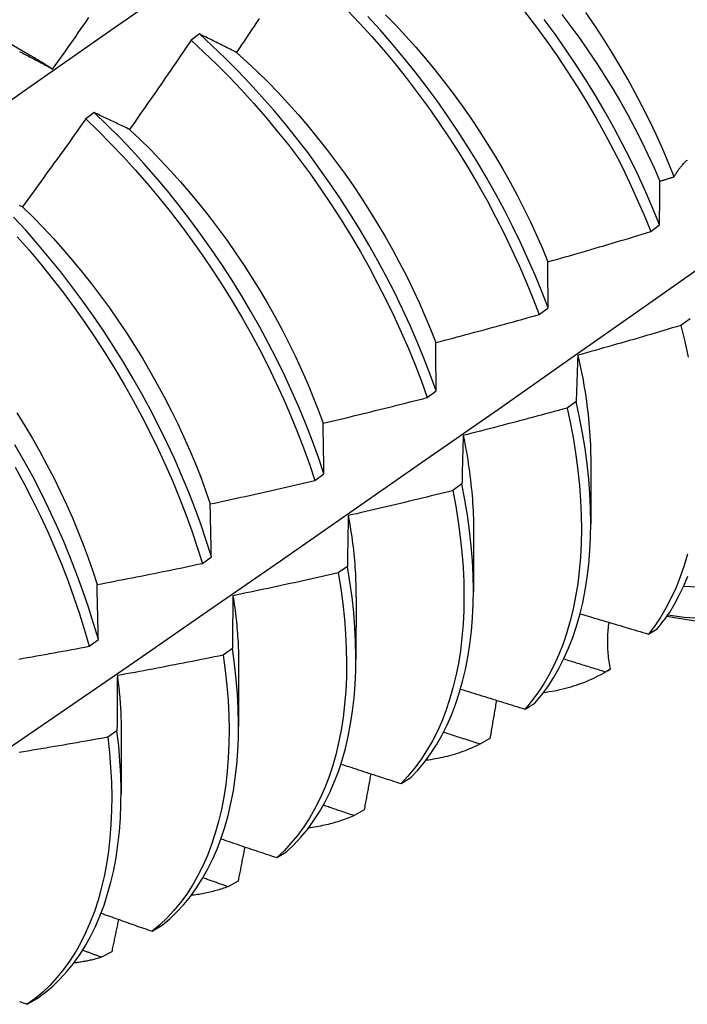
# Model space of a CAD drawing. Header units: inches. Extents: x 16 to 202, y 11 to 132.
# Tile 52 of 56: x 182.034 to 182.232, y 73.822 to 74.114. Entities that reach past the tile are written whole.
import ezdxf

# ---------------------------------------------------------------- set-up
doc = ezdxf.new("R2010")
doc.units = ezdxf.units.IN
doc.header["$MEASUREMENT"] = 0
doc.layers.add('Visible Edges(ANSI)', color=7, linetype='Continuous', lineweight=25)

msp = doc.modelspace()

# ---------------------------------------------------------------- linework, layer by layer
at = {"layer": 'Visible Edges(ANSI)'}
for p, q in [((182.02091, 74.11239), (182.03687, 74.10315)), ((182.08722, 74.10932), (182.08472, 74.10745)), ((182.05601, 74.086), (182.05351, 74.08413)), ((182.23165, 74.07193), (182.23181, 74.07173)), ((182.22095, 74.05073), (182.22359, 74.0527)), ((182.1879, 74.02613), (182.19055, 74.02809)), ((182.23261, 74.02487), (182.22991, 74.02291)), ((182.15474, 74.00152), (182.15739, 74.00349)), ((182.19887, 74.00037), (182.19617, 73.99841)), ((182.20322, 73.98252), (182.2032, 73.96407)), ((182.12146, 73.97693), (182.12413, 73.97889)), ((182.16503, 73.9759), (182.16231, 73.97394)), ((182.16842, 73.96248), (182.1684, 73.94403)), ((182.08808, 73.95235), (182.09075, 73.95431)), ((182.13106, 73.95147), (182.12834, 73.94952)), ((182.13363, 73.94245), (182.1336, 73.92399)), ((182.22035, 73.93141), (182.22291, 73.93297)), ((182.05458, 73.92779), (182.05727, 73.92975)), ((182.09698, 73.92709), (182.09425, 73.92514)), ((182.09883, 73.92241), (182.0988, 73.90395)), ((182.20894, 73.92096), (182.20754, 73.92015)), ((182.20708, 73.91988), (182.20835, 73.92061)), ((182.18371, 73.90918), (182.18664, 73.91095)), ((182.06278, 73.90276), (182.06004, 73.90082)), ((182.06403, 73.90237), (182.064, 73.88391)), ((182.17331, 73.90049), (182.17033, 73.89879)), ((182.14696, 73.88708), (182.14991, 73.88884)), ((182.13603, 73.87926), (182.13305, 73.87757)), ((182.11012, 73.86513), (182.11307, 73.86688)), ((182.09867, 73.85818), (182.09568, 73.8565)), ((182.07319, 73.84331), (182.07615, 73.84505)), ((182.06123, 73.83724), (182.05824, 73.83558)), ((182.03617, 73.82163), (182.03913, 73.82336))]:
    msp.add_line(p, q, dxfattribs=at)
at = {"layer": 'Visible Edges(ANSI)', "flags": 128}
for points in [[(182.01327, 74.07699), (182.03635, 74.09322), (182.05942, 74.10939), (182.08248, 74.12551), (182.10553, 74.14156), (182.12859, 74.15755), (182.15164, 74.17349)], [(182.04372, 74.09893), (182.0445, 74.10002), (182.04527, 74.1011), (182.04604, 74.10219), (182.04681, 74.10328), (182.04758, 74.10436), (182.04835, 74.10545), (182.04912, 74.10654), (182.04989, 74.10763), (182.05065, 74.10872), (182.05142, 74.10981), (182.05218, 74.1109), (182.05295, 74.11199), (182.05371, 74.11309), (182.05447, 74.11418)], [(182.1049, 74.11387), (182.10417, 74.11276), (182.10342, 74.11164), (182.10268, 74.11053), (182.10194, 74.10942), (182.1012, 74.1083), (182.10045, 74.10719), (182.09971, 74.10608), (182.09896, 74.10497), (182.09822, 74.10386)], [(182.13101, 74.11642), (182.13465, 74.11257), (182.13824, 74.10863), (182.14175, 74.10458), (182.1452, 74.10044), (182.14857, 74.09622), (182.15187, 74.09191), (182.15508, 74.08752), (182.15821, 74.08307), (182.16125, 74.07854), (182.16419, 74.07396), (182.16705, 74.06932), (182.1698, 74.06464), (182.17245, 74.05991), (182.17499, 74.05515), (182.17743, 74.05035), (182.17975, 74.04553), (182.18197, 74.04069), (182.18406, 74.03584), (182.18604, 74.03098), (182.1879, 74.02613)], [(182.19055, 74.02809), (182.18868, 74.03295), (182.18669, 74.03781), (182.18459, 74.04266), (182.18237, 74.0475), (182.18003, 74.05232), (182.17759, 74.05711), (182.17503, 74.06187), (182.17238, 74.0666), (182.16962, 74.07128), (182.16676, 74.07591), (182.16381, 74.08049), (182.16076, 74.08501), (182.15763, 74.08946), (182.15441, 74.09384), (182.15111, 74.09814), (182.14773, 74.10236), (182.14428, 74.10649), (182.14075, 74.11053), (182.13717, 74.11447)], [(182.1424, 74.11502), (182.14543, 74.1119), (182.1484, 74.10871), (182.15133, 74.10543), (182.1542, 74.10209), (182.15702, 74.09867), (182.15977, 74.09518), (182.16246, 74.09163), (182.16508, 74.08803), (182.16763, 74.08436), (182.17012, 74.08065), (182.17252, 74.07689), (182.17486, 74.07309), (182.17711, 74.06926), (182.17928, 74.06539), (182.18138, 74.06149), (182.18338, 74.05757), (182.1853, 74.05363), (182.18713, 74.04968), (182.18887, 74.04572), (182.19052, 74.04176)], [(182.18357, 74.116), (182.18686, 74.11169), (182.19007, 74.1073), (182.19319, 74.10284), (182.19622, 74.09831), (182.19916, 74.09373), (182.20201, 74.08909), (182.20476, 74.0844), (182.2074, 74.07967), (182.20994, 74.0749), (182.21237, 74.07011), (182.21469, 74.06528), (182.21689, 74.06044), (182.21898, 74.05559), (182.22095, 74.05073)], [(182.22359, 74.0527), (182.22161, 74.05756), (182.21951, 74.06241), (182.2173, 74.06725), (182.21497, 74.07207), (182.21253, 74.07687), (182.20999, 74.08163), (182.20734, 74.08636), (182.20458, 74.09104), (182.20173, 74.09568), (182.19878, 74.10026), (182.19574, 74.10478), (182.19261, 74.10923), (182.1894, 74.11362)], [(182.19459, 74.1151), (182.19728, 74.11155), (182.19991, 74.10795), (182.20247, 74.10429), (182.20495, 74.10058), (182.20737, 74.09683), (182.2097, 74.09303), (182.21196, 74.0892), (182.21414, 74.08534), (182.21623, 74.08144), (182.21823, 74.07753), (182.22014, 74.07359), (182.22197, 74.06964), (182.2237, 74.06569)], [(182.22787, 74.06698), (182.22619, 74.07116), (182.22441, 74.07533), (182.22254, 74.07949), (182.22058, 74.08363), (182.21853, 74.08775), (182.21639, 74.09184), (182.21416, 74.09591), (182.21184, 74.09994), (182.20944, 74.10394), (182.20696, 74.1079), (182.2044, 74.11181), (182.20178, 74.11566)], [(182.09822, 74.10386), (182.09775, 74.10409), (182.09728, 74.10433), (182.09682, 74.10456), (182.09635, 74.1048), (182.09589, 74.10503), (182.09542, 74.10526), (182.09496, 74.10549), (182.0945, 74.10572), (182.09404, 74.10595), (182.09358, 74.10618), (182.09312, 74.10641), (182.09266, 74.10664), (182.0922, 74.10687), (182.09174, 74.10709), (182.09129, 74.10732), (182.09083, 74.10754), (182.09038, 74.10777), (182.08992, 74.10799), (182.08947, 74.10821), (182.08902, 74.10844), (182.08857, 74.10866), (182.08812, 74.10888), (182.08767, 74.1091), (182.08722, 74.10932)], [(182.15739, 74.00349), (182.15564, 74.00834), (182.15377, 74.0132), (182.15177, 74.01806), (182.14966, 74.02291), (182.14743, 74.02775), (182.14509, 74.03256), (182.14264, 74.03735), (182.14008, 74.04211), (182.13742, 74.04684), (182.13465, 74.05151), (182.13179, 74.05614), (182.12883, 74.06072), (182.12578, 74.06523), (182.12264, 74.06968), (182.11941, 74.07406), (182.11611, 74.07835), (182.11273, 74.08257), (182.10927, 74.08669), (182.10574, 74.09073), (182.10215, 74.09466), (182.0985, 74.09849), (182.09479, 74.10222), (182.09103, 74.10582), (182.08722, 74.10932)], [(182.08472, 74.10745), (182.08397, 74.10635), (182.08322, 74.10524), (182.08247, 74.10413), (182.08172, 74.10303), (182.08097, 74.10192), (182.08021, 74.10081), (182.07946, 74.09971), (182.0787, 74.09861), (182.07795, 74.0975), (182.07719, 74.0964), (182.07643, 74.0953), (182.07567, 74.09419), (182.07492, 74.09309), (182.07415, 74.09199), (182.07339, 74.09089), (182.07263, 74.08979), (182.07187, 74.0887), (182.07111, 74.0876), (182.07034, 74.0865), (182.06958, 74.0854), (182.06881, 74.08431), (182.06804, 74.08321), (182.06728, 74.08212), (182.06651, 74.08102)], [(182.08472, 74.10745), (182.08853, 74.10395), (182.09229, 74.10034), (182.09599, 74.0966), (182.09964, 74.09277), (182.10323, 74.08882), (182.10675, 74.08478), (182.1102, 74.08065), (182.11358, 74.07643), (182.11688, 74.07213), (182.12009, 74.06774), (182.12323, 74.06329), (182.12627, 74.05877), (182.12922, 74.05419), (182.13208, 74.04956), (182.13484, 74.04488), (182.13749, 74.04015), (182.14004, 74.03539), (182.14249, 74.0306), (182.14482, 74.02578), (182.14704, 74.02094), (182.14914, 74.01609), (182.15113, 74.01123), (182.15299, 74.00637), (182.15474, 74.00152)], [(182.03392, 74.10413), (182.03433, 74.10391), (182.03475, 74.10369), (182.03517, 74.10347), (182.03559, 74.10326), (182.03601, 74.10304), (182.03644, 74.10281), (182.03686, 74.10259), (182.03728, 74.10237), (182.03771, 74.10215), (182.03813, 74.10192), (182.03856, 74.1017), (182.03898, 74.10147), (182.03941, 74.10125), (182.03984, 74.10102), (182.04027, 74.10079), (182.0407, 74.10056), (182.04113, 74.10033), (182.04156, 74.1001), (182.04199, 74.09987), (182.04242, 74.09964), (182.04285, 74.0994), (182.04329, 74.09917), (182.04372, 74.09893)], [(182.03688, 74.10314), (182.03716, 74.10298), (182.03745, 74.10281), (182.03774, 74.10265), (182.03802, 74.10248), (182.03831, 74.10231), (182.03859, 74.10214), (182.03888, 74.10197), (182.03916, 74.1018), (182.03945, 74.10162), (182.03974, 74.10145), (182.04002, 74.10128), (182.04031, 74.1011), (182.04059, 74.10093), (182.04088, 74.10075), (182.04116, 74.10057), (182.04145, 74.10039), (182.04173, 74.10021), (182.04202, 74.10003), (182.0423, 74.09985), (182.04259, 74.09967), (182.04287, 74.09949), (182.04315, 74.0993), (182.04344, 74.09912), (182.04372, 74.09893)], [(182.09822, 74.10386), (182.10136, 74.10101), (182.10447, 74.09807), (182.10754, 74.09504), (182.11056, 74.09193), (182.11353, 74.08873), (182.11644, 74.08545), (182.11931, 74.08209), (182.12212, 74.07867), (182.12487, 74.07518), (182.12756, 74.07163), (182.13018, 74.06801), (182.13274, 74.06435), (182.13522, 74.06064), (182.13764, 74.05688), (182.13998, 74.05308), (182.14224, 74.04925), (182.14442, 74.04539), (182.14652, 74.0415), (182.14854, 74.03758), (182.15047, 74.03365), (182.1523, 74.02971), (182.15404, 74.02575), (182.15569, 74.02179), (182.15724, 74.01783)], [(182.06651, 74.08102), (182.06606, 74.08124), (182.06561, 74.08146), (182.06517, 74.08167), (182.06472, 74.08188), (182.06428, 74.0821), (182.06384, 74.08231), (182.0634, 74.08252), (182.06295, 74.08273), (182.06251, 74.08294), (182.06207, 74.08315), (182.06164, 74.08336), (182.0612, 74.08357), (182.06076, 74.08377), (182.06032, 74.08398), (182.05989, 74.08418), (182.05945, 74.08439), (182.05902, 74.08459), (182.05859, 74.08479), (182.05816, 74.085), (182.05772, 74.0852), (182.05729, 74.0854), (182.05686, 74.0856), (182.05643, 74.0858), (182.05601, 74.086)], [(182.12413, 73.97889), (182.12249, 73.98374), (182.12073, 73.98859), (182.11885, 73.99345), (182.11685, 73.99831), (182.11473, 74.00316), (182.1125, 74.00799), (182.11015, 74.01281), (182.10769, 74.0176), (182.10513, 74.02236), (182.10246, 74.02708), (182.09969, 74.03175), (182.09682, 74.03638), (182.09385, 74.04095), (182.0908, 74.04546), (182.08765, 74.0499), (182.08442, 74.05427), (182.08111, 74.05857), (182.07772, 74.06278), (182.07426, 74.0669), (182.07073, 74.07092), (182.06714, 74.07485), (182.06348, 74.07868), (182.05977, 74.08239), (182.05601, 74.086)], [(182.05351, 74.08413), (182.05274, 74.08303), (182.05196, 74.08194), (182.05119, 74.08085), (182.05042, 74.07976), (182.04964, 74.07867), (182.04886, 74.07758), (182.04809, 74.0765), (182.04731, 74.07541), (182.04653, 74.07432), (182.04575, 74.07324), (182.04497, 74.07215), (182.04419, 74.07107), (182.04341, 74.06998), (182.04263, 74.0689), (182.04184, 74.06782), (182.04106, 74.06673), (182.04028, 74.06565), (182.03949, 74.06457), (182.0387, 74.06349), (182.03792, 74.06241), (182.03713, 74.06133), (182.03634, 74.06026), (182.03555, 74.05918), (182.03476, 74.0581)], [(182.05351, 74.08413), (182.05727, 74.08051), (182.06098, 74.07679), (182.06463, 74.07296), (182.06822, 74.06902), (182.07174, 74.06499), (182.0752, 74.06086), (182.07858, 74.05664), (182.08188, 74.05234), (182.08511, 74.04797), (182.08824, 74.04352), (182.09129, 74.039), (182.09425, 74.03443), (182.09711, 74.0298), (182.09988, 74.02512), (182.10254, 74.0204), (182.1051, 74.01564), (182.10755, 74.01084), (182.10989, 74.00603), (182.11211, 74.00119), (182.11422, 73.99634), (182.11621, 73.99148), (182.11809, 73.98662), (182.11984, 73.98177), (182.12146, 73.97693)], [(182.06651, 74.08102), (182.06962, 74.07808), (182.07268, 74.07505), (182.07571, 74.07194), (182.07869, 74.06874), (182.08161, 74.06547), (182.08449, 74.06212), (182.0873, 74.0587), (182.09006, 74.05522), (182.09276, 74.05167), (182.09539, 74.04807), (182.09795, 74.04441), (182.10044, 74.0407), (182.10285, 74.03695), (182.10519, 74.03316), (182.10745, 74.02932), (182.10963, 74.02546), (182.11172, 74.02157), (182.11373, 74.01765), (182.11564, 74.01371), (182.11747, 74.00976), (182.11921, 74.0058), (182.12086, 74.00183), (182.12242, 73.99787), (182.12388, 73.9939)], [(182.22787, 74.06698), (182.22798, 74.06718), (182.2281, 74.06738), (182.22822, 74.06758), (182.22834, 74.06778), (182.22847, 74.06798), (182.22861, 74.06819), (182.22874, 74.06839), (182.22888, 74.06859), (182.22903, 74.0688), (182.22918, 74.06901), (182.22933, 74.06921), (182.22949, 74.06942), (182.22965, 74.06962), (182.22981, 74.06983), (182.22998, 74.07004), (182.23015, 74.07025), (182.23032, 74.07046), (182.2305, 74.07067), (182.23068, 74.07088), (182.23087, 74.07109), (182.23106, 74.0713), (182.23125, 74.07151), (182.23145, 74.07172), (182.23165, 74.07193)], [(182.2237, 74.06569), (182.22388, 74.06574), (182.22405, 74.06579), (182.22423, 74.06585), (182.2244, 74.0659), (182.22457, 74.06595), (182.22475, 74.06601), (182.22492, 74.06606), (182.22509, 74.06611), (182.22527, 74.06617), (182.22544, 74.06622), (182.22561, 74.06628), (182.22579, 74.06633), (182.22596, 74.06638), (182.22613, 74.06644), (182.22631, 74.06649), (182.22648, 74.06654), (182.22665, 74.0666), (182.22683, 74.06665), (182.227, 74.06671), (182.22717, 74.06676), (182.22735, 74.06681), (182.22752, 74.06687), (182.22769, 74.06692), (182.22787, 74.06698)], [(182.22359, 74.0527), (182.2236, 74.05326), (182.2236, 74.05381), (182.2236, 74.05436), (182.2236, 74.05491), (182.22361, 74.05546), (182.22361, 74.05601), (182.22361, 74.05656), (182.22362, 74.0571), (182.22362, 74.05765), (182.22363, 74.05819), (182.22363, 74.05873), (182.22364, 74.05927), (182.22364, 74.05981), (182.22365, 74.06035), (182.22365, 74.06089), (182.22366, 74.06143), (182.22366, 74.06196), (182.22367, 74.0625), (182.22367, 74.06303), (182.22368, 74.06357), (182.22369, 74.0641), (182.22369, 74.06463), (182.2237, 74.06516), (182.2237, 74.06569)], [(182.03476, 74.0581), (182.03433, 74.0583), (182.03391, 74.05849)], [(182.03476, 74.0581), (182.03783, 74.05507), (182.04086, 74.05196), (182.04383, 74.04877), (182.04676, 74.0455), (182.04963, 74.04216), (182.05245, 74.03874), (182.0552, 74.03526), (182.05789, 74.03171), (182.06052, 74.02811), (182.06307, 74.02445), (182.06556, 74.02073), (182.06797, 74.01698), (182.0703, 74.01318), (182.07256, 74.00934), (182.07474, 74.00548), (182.07684, 74.00158), (182.07886, 73.99766), (182.08078, 73.99373), (182.08262, 73.98978), (182.08437, 73.98582), (182.08603, 73.98186), (182.08759, 73.97789), (182.08905, 73.97394), (182.09041, 73.96999)], [(182.09075, 73.95431), (182.08924, 73.95914), (182.08759, 73.96399), (182.08583, 73.96884), (182.08394, 73.9737), (182.08193, 73.97856), (182.0798, 73.98341), (182.07756, 73.98824), (182.07521, 73.99305), (182.07275, 73.99784), (182.07017, 74.0026), (182.0675, 74.00732), (182.06472, 74.01199), (182.06185, 74.01661), (182.05887, 74.02118), (182.05581, 74.02569), (182.05266, 74.03013), (182.04943, 74.03449), (182.04611, 74.03878), (182.04272, 74.04298), (182.03926, 74.0471), (182.03572, 74.05112), (182.03213, 74.05504)], [(182.19052, 74.04176), (182.19179, 74.04212), (182.19306, 74.04248), (182.19434, 74.04285), (182.19561, 74.04321), (182.19688, 74.04358), (182.19815, 74.04394), (182.19942, 74.04431), (182.20069, 74.04468), (182.20196, 74.04505), (182.20323, 74.04542), (182.20449, 74.04579), (182.20576, 74.04617), (182.20703, 74.04654), (182.2083, 74.04692), (182.20957, 74.0473), (182.21083, 74.04767), (182.2121, 74.04805), (182.21336, 74.04843), (182.21463, 74.04881), (182.2159, 74.0492), (182.21716, 74.04958), (182.21842, 74.04996), (182.21969, 74.05035), (182.22095, 74.05073)], [(182.03321, 74.04922), (182.03674, 74.04519), (182.0402, 74.04107), (182.04358, 74.03686), (182.04689, 74.03256), (182.05012, 74.02819), (182.05326, 74.02375), (182.05632, 74.01924), (182.05928, 74.01466), (182.06215, 74.01004), (182.06492, 74.00536), (182.06759, 74.00064), (182.07015, 73.99588), (182.07261, 73.99109), (182.07495, 73.98627), (182.07718, 73.98144), (182.0793, 73.97659), (182.0813, 73.97173), (182.08318, 73.96687), (182.08494, 73.96202), (182.08657, 73.95718), (182.08808, 73.95235)], [(182.02451, 73.89338), (182.04625, 73.90829), (182.06794, 73.92322), (182.0896, 73.93817), (182.11121, 73.95314), (182.13278, 73.96812), (182.15432, 73.98312), (182.17582, 73.99813), (182.19727, 74.01316), (182.21869, 74.0282), (182.24007, 74.04325)], [(182.19055, 74.02809), (182.19054, 74.02868), (182.19054, 74.02926), (182.19054, 74.02984), (182.19054, 74.03042), (182.19053, 74.03099), (182.19053, 74.03157), (182.19053, 74.03214), (182.19053, 74.03272), (182.19053, 74.03329), (182.19053, 74.03386), (182.19052, 74.03443), (182.19052, 74.035), (182.19052, 74.03557), (182.19052, 74.03614), (182.19052, 74.03671), (182.19052, 74.03727), (182.19052, 74.03784), (182.19052, 74.0384), (182.19052, 74.03896), (182.19052, 74.03952), (182.19052, 74.04008), (182.19052, 74.04064), (182.19052, 74.0412), (182.19052, 74.04176)], [(182.15724, 74.01783), (182.15853, 74.01816), (182.15981, 74.0185), (182.16109, 74.01883), (182.16237, 74.01917), (182.16365, 74.01951), (182.16493, 74.01984), (182.16621, 74.02018), (182.16748, 74.02053), (182.16876, 74.02087), (182.17004, 74.02121), (182.17132, 74.02155), (182.1726, 74.0219), (182.17387, 74.02225), (182.17515, 74.02259), (182.17643, 74.02294), (182.1777, 74.02329), (182.17898, 74.02364), (182.18025, 74.02399), (182.18153, 74.02435), (182.1828, 74.0247), (182.18408, 74.02505), (182.18535, 74.02541), (182.18663, 74.02577), (182.1879, 74.02613)], [(182.22991, 74.02291), (182.22864, 74.02253), (182.22737, 74.02215), (182.2261, 74.02177), (182.22483, 74.02139), (182.22356, 74.02102), (182.22229, 74.02064), (182.22102, 74.02027), (182.21975, 74.01989), (182.21848, 74.01952), (182.2172, 74.01915), (182.21593, 74.01878), (182.21466, 74.01841), (182.21339, 74.01805), (182.21211, 74.01768), (182.21084, 74.01732), (182.20956, 74.01695), (182.20829, 74.01659), (182.20701, 74.01623), (182.20574, 74.01587), (182.20446, 74.01551), (182.20319, 74.01515), (182.20191, 74.0148), (182.20063, 74.01444), (182.19935, 74.01408)], [(182.22991, 74.02291), (182.23103, 74.01817), (182.23202, 74.01347)], [(182.15739, 74.00349), (182.15739, 74.0041), (182.15738, 74.00471), (182.15737, 74.00532), (182.15736, 74.00592), (182.15736, 74.00653), (182.15735, 74.00713), (182.15734, 74.00774), (182.15734, 74.00834), (182.15733, 74.00894), (182.15732, 74.00954), (182.15732, 74.01014), (182.15731, 74.01074), (182.1573, 74.01133), (182.1573, 74.01193), (182.15729, 74.01252), (182.15729, 74.01312), (182.15728, 74.01371), (182.15728, 74.0143), (182.15727, 74.01489), (182.15726, 74.01548), (182.15726, 74.01607), (182.15725, 74.01666), (182.15725, 74.01724), (182.15724, 74.01783)], [(182.22578, 73.93669), (182.23535, 73.93514), (182.24506, 73.93446), (182.25486, 73.93473), (182.26463, 73.93602), (182.27427, 73.93838), (182.28364, 73.94186), (182.29257, 73.94642), (182.3009, 73.95199), (182.3085, 73.95847), (182.31525, 73.96573), (182.32115, 73.97363), (182.32617, 73.98203), (182.33033, 73.99082), (182.33367, 73.99991), (182.33626, 74.00926), (182.33812, 74.0188)], [(182.19935, 74.01408), (182.19933, 74.01353), (182.19931, 74.01297), (182.19929, 74.0124), (182.19926, 74.01184), (182.19924, 74.01128), (182.19922, 74.01071), (182.1992, 74.01015), (182.19918, 74.00958), (182.19916, 74.00901), (182.19914, 74.00844), (182.19912, 74.00787), (182.1991, 74.0073), (182.19908, 74.00673), (182.19906, 74.00616), (182.19904, 74.00558), (182.19902, 74.00501), (182.199, 74.00443), (182.19898, 74.00385), (182.19896, 74.00327), (182.19894, 74.00269), (182.19893, 74.00211), (182.19891, 74.00153), (182.19889, 74.00095), (182.19887, 74.00037)], [(182.19935, 74.01408), (182.19967, 74.0127), (182.19997, 74.01133), (182.20026, 74.00996), (182.20054, 74.00859), (182.2008, 74.00723), (182.20104, 74.00587), (182.20128, 74.00452), (182.2015, 74.00318), (182.2017, 74.00184), (182.2019, 74.0005), (182.20208, 73.99918), (182.20224, 73.99785), (182.2024, 73.99654), (182.20253, 73.99523), (182.20266, 73.99393), (182.20277, 73.99263), (182.20287, 73.99135), (182.20296, 73.99007), (182.20303, 73.98879), (182.20308, 73.98753), (182.20313, 73.98627), (182.20316, 73.98502), (182.20318, 73.98378), (182.20318, 73.98255)], [(182.12388, 73.9939), (182.12517, 73.99421), (182.12645, 73.99451), (182.12774, 73.99482), (182.12903, 73.99513), (182.13032, 73.99544), (182.13161, 73.99575), (182.1329, 73.99606), (182.13418, 73.99637), (182.13547, 73.99669), (182.13676, 73.997), (182.13804, 73.99732), (182.13933, 73.99764), (182.14061, 73.99795), (182.1419, 73.99827), (182.14318, 73.99859), (182.14447, 73.99891), (182.14575, 73.99924), (182.14704, 73.99956), (182.14832, 73.99988), (182.14961, 74.00021), (182.15089, 74.00054), (182.15217, 74.00086), (182.15345, 74.00119), (182.15474, 74.00152)], [(182.18664, 73.91095), (182.1886, 73.91329), (182.19044, 73.91579), (182.19216, 73.91843), (182.19377, 73.92121), (182.19525, 73.92414), (182.19662, 73.92719), (182.19786, 73.93039), (182.19897, 73.9337), (182.19996, 73.93715), (182.20082, 73.94071), (182.20155, 73.94439), (182.20214, 73.94817), (182.20261, 73.95207), (182.20294, 73.95606), (182.20314, 73.96015), (182.2032, 73.96433), (182.20313, 73.96859), (182.20292, 73.97294), (182.20258, 73.97736), (182.20211, 73.98184), (182.2015, 73.98639), (182.20076, 73.991), (182.19988, 73.99566), (182.19887, 74.00037)], [(182.03313, 73.99699), (182.03548, 73.99319), (182.03775, 73.98936), (182.03993, 73.9855), (182.04204, 73.98161), (182.04405, 73.9777), (182.04598, 73.97377), (182.04782, 73.96982), (182.04956, 73.96586), (182.05121, 73.9619), (182.05277, 73.95794), (182.05423, 73.95398), (182.05559, 73.95002), (182.05686, 73.94608)], [(182.19617, 73.99841), (182.19489, 73.99806), (182.19361, 73.99771), (182.19233, 73.99736), (182.19105, 73.99701), (182.18977, 73.99666), (182.18849, 73.99631), (182.18721, 73.99597), (182.18593, 73.99563), (182.18465, 73.99528), (182.18337, 73.99494), (182.18209, 73.9946), (182.1808, 73.99426), (182.17952, 73.99392), (182.17824, 73.99359), (182.17695, 73.99325), (182.17567, 73.99292), (182.17439, 73.99258), (182.1731, 73.99225), (182.17182, 73.99192), (182.17053, 73.99159), (182.16925, 73.99126), (182.16796, 73.99093), (182.16668, 73.99061), (182.16539, 73.99028)], [(182.19617, 73.99841), (182.19717, 73.9937), (182.19803, 73.98905), (182.19877, 73.98445), (182.19936, 73.9799), (182.19983, 73.97542), (182.20016, 73.971), (182.20035, 73.96667), (182.20042, 73.96241), (182.20034, 73.95823), (182.20013, 73.95415), (182.19979, 73.95017), (182.19932, 73.94628), (182.19871, 73.9425), (182.19797, 73.93883), (182.19711, 73.93528), (182.19611, 73.93185), (182.19498, 73.92854), (182.19373, 73.92536), (182.19236, 73.92231), (182.19087, 73.91939), (182.18925, 73.91662), (182.18752, 73.91399), (182.18567, 73.91151), (182.18371, 73.90918)], [(182.12413, 73.97889), (182.12412, 73.97953), (182.12411, 73.98017), (182.12409, 73.9808), (182.12408, 73.98144), (182.12407, 73.98207), (182.12406, 73.9827), (182.12405, 73.98334), (182.12404, 73.98397), (182.12403, 73.9846), (182.12402, 73.98522), (182.12401, 73.98585), (182.124, 73.98648), (182.12399, 73.9871), (182.12398, 73.98773), (182.12397, 73.98835), (182.12395, 73.98897), (182.12394, 73.98959), (182.12393, 73.99021), (182.12392, 73.99083), (182.12391, 73.99145), (182.1239, 73.99206), (182.1239, 73.99268), (182.12389, 73.99329), (182.12388, 73.9939)], [(182.16539, 73.99028), (182.16537, 73.98969), (182.16535, 73.9891), (182.16534, 73.98852), (182.16532, 73.98793), (182.1653, 73.98733), (182.16529, 73.98674), (182.16527, 73.98615), (182.16525, 73.98555), (182.16524, 73.98496), (182.16522, 73.98436), (182.16521, 73.98376), (182.16519, 73.98317), (182.16518, 73.98257), (182.16516, 73.98197), (182.16515, 73.98136), (182.16513, 73.98076), (182.16512, 73.98016), (182.16511, 73.97955), (182.16509, 73.97895), (182.16508, 73.97834), (182.16507, 73.97773), (182.16505, 73.97712), (182.16504, 73.97651), (182.16503, 73.9759)], [(182.16539, 73.99028), (182.16564, 73.98907), (182.16588, 73.98786), (182.1661, 73.98665), (182.16632, 73.98545), (182.16653, 73.98425), (182.16672, 73.98306), (182.16691, 73.98187), (182.16708, 73.98068), (182.16725, 73.9795), (182.1674, 73.97833), (182.16755, 73.97716), (182.16768, 73.97599), (182.1678, 73.97484), (182.16791, 73.97368), (182.16801, 73.97253), (182.1681, 73.97139), (182.16818, 73.97025), (182.16825, 73.96912), (182.16831, 73.968), (182.16836, 73.96688), (182.1684, 73.96577), (182.16842, 73.96466), (182.16844, 73.96356), (182.16844, 73.96247)], [(182.05727, 73.92975), (182.05587, 73.93456), (182.05434, 73.93939), (182.05269, 73.94424), (182.05092, 73.94909), (182.04902, 73.95395), (182.04701, 73.95881), (182.04488, 73.96365), (182.04263, 73.96849), (182.04027, 73.9733), (182.0378, 73.97809), (182.03522, 73.98284), (182.03254, 73.98755)], [(182.03263, 73.98088), (182.0352, 73.97612), (182.03767, 73.97134), (182.04002, 73.96652), (182.04226, 73.96169), (182.04438, 73.95684), (182.04639, 73.95198), (182.04827, 73.94712), (182.05004, 73.94227), (182.05168, 73.93742), (182.0532, 73.9326), (182.05458, 73.92779)], [(182.09041, 73.96999), (182.09171, 73.97026), (182.09301, 73.97054), (182.0943, 73.97082), (182.0956, 73.9711), (182.0969, 73.97138), (182.09819, 73.97166), (182.09949, 73.97195), (182.10078, 73.97223), (182.10208, 73.97252), (182.10337, 73.9728), (182.10467, 73.97309), (182.10596, 73.97338), (182.10725, 73.97367), (182.10855, 73.97396), (182.10984, 73.97425), (182.11113, 73.97455), (182.11242, 73.97484), (182.11372, 73.97513), (182.11501, 73.97543), (182.1163, 73.97573), (182.11759, 73.97603), (182.11888, 73.97633), (182.12017, 73.97663), (182.12146, 73.97693)], [(182.16231, 73.97394), (182.16103, 73.97362), (182.15974, 73.9733), (182.15845, 73.97298), (182.15716, 73.97266), (182.15587, 73.97234), (182.15458, 73.97202), (182.15329, 73.97171), (182.152, 73.97139), (182.15071, 73.97108), (182.14942, 73.97077), (182.14813, 73.97046), (182.14684, 73.97015), (182.14555, 73.96984), (182.14426, 73.96953), (182.14297, 73.96922), (182.14167, 73.96892), (182.14038, 73.96861), (182.13909, 73.96831), (182.13779, 73.96801), (182.1365, 73.9677), (182.13521, 73.9674), (182.13391, 73.9671), (182.13262, 73.96681), (182.13132, 73.96651)], [(182.16231, 73.97394), (182.16319, 73.96928), (182.16393, 73.96468), (182.16453, 73.96013), (182.16501, 73.95564), (182.16534, 73.95122), (182.16555, 73.94688), (182.16562, 73.94262), (182.16555, 73.93844), (182.16535, 73.93435), (182.16502, 73.93036), (182.16455, 73.92647), (182.16395, 73.92268), (182.16322, 73.91901), (182.16236, 73.91545), (182.16137, 73.91201), (182.16026, 73.90869), (182.15901, 73.9055), (182.15765, 73.90245), (182.15616, 73.89952), (182.15455, 73.89674), (182.15282, 73.8941), (182.15098, 73.89161), (182.14903, 73.88927), (182.14696, 73.88708)], [(182.14991, 73.88884), (182.15196, 73.89104), (182.15391, 73.8934), (182.15574, 73.8959), (182.15746, 73.89855), (182.15906, 73.90134), (182.16054, 73.90427), (182.1619, 73.90734), (182.16313, 73.91054), (182.16424, 73.91387), (182.16521, 73.91732), (182.16607, 73.92089), (182.16679, 73.92457), (182.16737, 73.92836), (182.16783, 73.93226), (182.16815, 73.93626), (182.16834, 73.94035), (182.1684, 73.94454), (182.16832, 73.94881), (182.16811, 73.95316), (182.16776, 73.95758), (182.16728, 73.96207), (182.16666, 73.96663), (182.16591, 73.97124), (182.16503, 73.9759)], [(182.09075, 73.95431), (182.09074, 73.95498), (182.09072, 73.95564), (182.09071, 73.95631), (182.0907, 73.95697), (182.09068, 73.95763), (182.09067, 73.95829), (182.09065, 73.95895), (182.09064, 73.95961), (182.09062, 73.96026), (182.09061, 73.96092), (182.09059, 73.96157), (182.09058, 73.96223), (182.09057, 73.96288), (182.09055, 73.96353), (182.09054, 73.96418), (182.09052, 73.96483), (182.09051, 73.96548), (182.0905, 73.96613), (182.09048, 73.96677), (182.09047, 73.96742), (182.09045, 73.96806), (182.09044, 73.9687), (182.09043, 73.96935), (182.09041, 73.96999)], [(182.13132, 73.96651), (182.13131, 73.9659), (182.1313, 73.96528), (182.13128, 73.96466), (182.13127, 73.96405), (182.13126, 73.96343), (182.13125, 73.96281), (182.13124, 73.96219), (182.13122, 73.96156), (182.13121, 73.96094), (182.1312, 73.96032), (182.13119, 73.95969), (182.13118, 73.95907), (182.13117, 73.95844), (182.13116, 73.95781), (182.13115, 73.95718), (182.13114, 73.95655), (182.13113, 73.95592), (182.13112, 73.95529), (182.13111, 73.95466), (182.1311, 73.95402), (182.13109, 73.95339), (182.13108, 73.95275), (182.13107, 73.95211), (182.13106, 73.95147)], [(182.13132, 73.96651), (182.13151, 73.96546), (182.13169, 73.96442), (182.13187, 73.96338), (182.13203, 73.96234), (182.13219, 73.96131), (182.13234, 73.96028), (182.13248, 73.95926), (182.13261, 73.95823), (182.13273, 73.95722), (182.13285, 73.9562), (182.13296, 73.95519), (182.13306, 73.95419), (182.13315, 73.95319), (182.13323, 73.95219), (182.1333, 73.9512), (182.13337, 73.95021), (182.13343, 73.94922), (182.13348, 73.94825), (182.13352, 73.94727), (182.13355, 73.9463), (182.13358, 73.94534), (182.13359, 73.94438), (182.1336, 73.94343), (182.1336, 73.94248)], [(182.23185, 73.95511), (182.23084, 73.95169), (182.22971, 73.94838), (182.22846, 73.94521), (182.22707, 73.94217), (182.22557, 73.93927), (182.22395, 73.9365), (182.22221, 73.93388), (182.22035, 73.93141)], [(182.05686, 73.94608), (182.05816, 73.94633), (182.05946, 73.94658), (182.06077, 73.94683), (182.06207, 73.94708), (182.06337, 73.94734), (182.06468, 73.94759), (182.06598, 73.94785), (182.06728, 73.9481), (182.06858, 73.94836), (182.06988, 73.94862), (182.07119, 73.94888), (182.07249, 73.94914), (182.07379, 73.9494), (182.07509, 73.94966), (182.07639, 73.94993), (182.07769, 73.95019), (182.07899, 73.95046), (182.08029, 73.95072), (182.08159, 73.95099), (182.08289, 73.95126), (182.08419, 73.95153), (182.08548, 73.9518), (182.08678, 73.95208), (182.08808, 73.95235)], [(182.11307, 73.86688), (182.11523, 73.86893), (182.11728, 73.87114), (182.11922, 73.8735), (182.12105, 73.87602), (182.12276, 73.87867), (182.12435, 73.88147), (182.12582, 73.88441), (182.12717, 73.88749), (182.1284, 73.89069), (182.1295, 73.89403), (182.13047, 73.89749), (182.13131, 73.90106), (182.13203, 73.90475), (182.13261, 73.90855), (182.13306, 73.91246), (182.13337, 73.91646), (182.13355, 73.92056), (182.1336, 73.92475), (182.13351, 73.92903), (182.13329, 73.93338), (182.13294, 73.93781), (182.13245, 73.9423), (182.13182, 73.94686), (182.13106, 73.95147)], [(182.12834, 73.94952), (182.12704, 73.94923), (182.12575, 73.94893), (182.12445, 73.94864), (182.12315, 73.94835), (182.12186, 73.94806), (182.12056, 73.94777), (182.11926, 73.94749), (182.11796, 73.9472), (182.11667, 73.94692), (182.11537, 73.94663), (182.11407, 73.94635), (182.11277, 73.94607), (182.11147, 73.94579), (182.11017, 73.94551), (182.10887, 73.94523), (182.10757, 73.94495), (182.10627, 73.94468), (182.10497, 73.9444), (182.10367, 73.94413), (182.10237, 73.94386), (182.10106, 73.94359), (182.09976, 73.94332), (182.09846, 73.94305), (182.09716, 73.94278)], [(182.12834, 73.94952), (182.12909, 73.94491), (182.1297, 73.94036), (182.13018, 73.93587), (182.13053, 73.93145), (182.13074, 73.9271), (182.13082, 73.92283), (182.13076, 73.91865), (182.13057, 73.91455), (182.13024, 73.91056), (182.12978, 73.90666), (182.12919, 73.90287), (182.12847, 73.89919), (182.12762, 73.89562), (182.12664, 73.89217), (182.12553, 73.88885), (182.12429, 73.88565), (182.12293, 73.88258), (182.12145, 73.87965), (182.11985, 73.87686), (182.11813, 73.87422), (182.1163, 73.87172), (182.11435, 73.86937), (182.11229, 73.86717), (182.11012, 73.86513)], [(182.2265, 73.93774), (182.22802, 73.94027), (182.22944, 73.94293), (182.23076, 73.9457), (182.23197, 73.94859)], [(182.05727, 73.92975), (182.05725, 73.93045), (182.05723, 73.93114), (182.05721, 73.93183), (182.0572, 73.93252), (182.05718, 73.93321), (182.05716, 73.93389), (182.05715, 73.93458), (182.05713, 73.93526), (182.05711, 73.93595), (182.05709, 73.93663), (182.05708, 73.93731), (182.05706, 73.93799), (182.05704, 73.93867), (182.05703, 73.93935), (182.05701, 73.94003), (182.05699, 73.94071), (182.05697, 73.94138), (182.05696, 73.94206), (182.05694, 73.94273), (182.05692, 73.9434), (182.05691, 73.94408), (182.05689, 73.94475), (182.05687, 73.94542), (182.05686, 73.94608)], [(182.09716, 73.94278), (182.09715, 73.94214), (182.09714, 73.94149), (182.09713, 73.94085), (182.09712, 73.94021), (182.09711, 73.93956), (182.0971, 73.93891), (182.0971, 73.93827), (182.09709, 73.93762), (182.09708, 73.93697), (182.09707, 73.93632), (182.09706, 73.93566), (182.09706, 73.93501), (182.09705, 73.93436), (182.09704, 73.9337), (182.09704, 73.93304), (182.09703, 73.93239), (182.09702, 73.93173), (182.09702, 73.93107), (182.09701, 73.93041), (182.097, 73.92975), (182.097, 73.92909), (182.09699, 73.92842), (182.09699, 73.92776), (182.09698, 73.92709)], [(182.09716, 73.94278), (182.09729, 73.9419), (182.09743, 73.94102), (182.09755, 73.94014), (182.09767, 73.93926), (182.09778, 73.93839), (182.09789, 73.93752), (182.09799, 73.93665), (182.09809, 73.93579), (182.09818, 73.93493), (182.09826, 73.93407), (182.09834, 73.93322), (182.09841, 73.93237), (182.09848, 73.93152), (182.09854, 73.93067), (182.0986, 73.92983), (182.09865, 73.92899), (182.09869, 73.92815), (182.09873, 73.92732), (182.09876, 73.92649), (182.09878, 73.92567), (182.0988, 73.92485), (182.09882, 73.92403), (182.09882, 73.92321), (182.09883, 73.9224)], [(182.20003, 73.93743), (182.20088, 73.93718), (182.20172, 73.93692), (182.20257, 73.93667), (182.20341, 73.93642), (182.20426, 73.93616), (182.2051, 73.93591), (182.20595, 73.93566), (182.20679, 73.93541), (182.20764, 73.93516), (182.20848, 73.9349), (182.20933, 73.93465), (182.21018, 73.9344), (182.21102, 73.93415), (182.21187, 73.9339), (182.21272, 73.93365), (182.21357, 73.9334), (182.21441, 73.93315), (182.21526, 73.9329), (182.21611, 73.93265), (182.21696, 73.9324), (182.21781, 73.93215), (182.21866, 73.9319), (182.2195, 73.93165), (182.22035, 73.93141)], [(182.20852, 73.93489), (182.20845, 73.93433), (182.20838, 73.93376), (182.20831, 73.93319), (182.20826, 73.93262), (182.20822, 73.93205), (182.20818, 73.93147), (182.20815, 73.9309), (182.20813, 73.93032), (182.20812, 73.92974), (182.20812, 73.92916), (182.20812, 73.92858), (182.20814, 73.92799), (182.20816, 73.92741), (182.20819, 73.92683), (182.20823, 73.92624), (182.20827, 73.92566), (182.20833, 73.92507), (182.20839, 73.92448), (182.20846, 73.9239), (182.20854, 73.92331), (182.20863, 73.92272), (182.20873, 73.92214), (182.20883, 73.92155), (182.20894, 73.92096)], [(182.03368, 73.92399), (182.03499, 73.92422), (182.0363, 73.92445), (182.0376, 73.92468), (182.03891, 73.92492), (182.04022, 73.92515), (182.04153, 73.92539), (182.04283, 73.92562), (182.04414, 73.92586), (182.04544, 73.9261), (182.04675, 73.92633), (182.04806, 73.92657), (182.04936, 73.92682), (182.05067, 73.92706), (182.05197, 73.9273), (182.05328, 73.92754), (182.05458, 73.92779)], [(182.07615, 73.84505), (182.07841, 73.84695), (182.08056, 73.84902), (182.0826, 73.85124), (182.08454, 73.85361), (182.08636, 73.85613), (182.08806, 73.8588), (182.08964, 73.8616), (182.09111, 73.86455), (182.09245, 73.86764), (182.09367, 73.87085), (182.09476, 73.87419), (182.09573, 73.87766), (182.09656, 73.88124), (182.09727, 73.88494), (182.09784, 73.88874), (182.09828, 73.89265), (182.09859, 73.89666), (182.09876, 73.90077), (182.0988, 73.90496), (182.09871, 73.90924), (182.09848, 73.9136), (182.09811, 73.91803), (182.09761, 73.92253), (182.09698, 73.92709)], [(182.09425, 73.92514), (182.09295, 73.92488), (182.09164, 73.92461), (182.09034, 73.92435), (182.08903, 73.92409), (182.08773, 73.92383), (182.08642, 73.92357), (182.08512, 73.92331), (182.08381, 73.92305), (182.08251, 73.9228), (182.0812, 73.92254), (182.07989, 73.92229), (182.07859, 73.92204), (182.07728, 73.92178), (182.07597, 73.92153), (182.07467, 73.92128), (182.07336, 73.92104), (182.07205, 73.92079), (182.07074, 73.92054), (182.06944, 73.9203), (182.06813, 73.92005), (182.06682, 73.91981), (182.06551, 73.91957), (182.0642, 73.91933), (182.06289, 73.91909)], [(182.09425, 73.92514), (182.09487, 73.92059), (182.09536, 73.91609), (182.09571, 73.91167), (182.09593, 73.90731), (182.09602, 73.90304), (182.09597, 73.89885), (182.09578, 73.89475), (182.09547, 73.89075), (182.09502, 73.88685), (182.09443, 73.88305), (182.09372, 73.87936), (182.09287, 73.87579), (182.0919, 73.87233), (182.0908, 73.869), (182.08957, 73.8658), (182.08822, 73.86272), (182.08675, 73.85979), (182.08515, 73.85699), (182.08344, 73.85433), (182.08161, 73.85182), (182.07967, 73.84946), (182.07762, 73.84726), (182.07546, 73.8452), (182.07319, 73.84331)], [(182.20754, 73.92015), (182.20703, 73.92031), (182.20651, 73.92047), (182.20599, 73.92063), (182.20548, 73.92079), (182.20496, 73.92095), (182.20445, 73.92111), (182.20393, 73.92127), (182.20342, 73.92143), (182.2029, 73.92159), (182.20239, 73.92175), (182.20187, 73.92191), (182.20136, 73.92207), (182.20084, 73.92223), (182.20033, 73.92239), (182.19981, 73.92255), (182.1993, 73.92271), (182.19878, 73.92287), (182.19827, 73.92303), (182.19776, 73.92319), (182.19724, 73.92335), (182.19673, 73.92351), (182.19621, 73.92367), (182.1957, 73.92383), (182.19518, 73.92399)], [(182.06289, 73.91909), (182.06288, 73.91842), (182.06288, 73.91775), (182.06287, 73.91708), (182.06287, 73.91641), (182.06286, 73.91574), (182.06286, 73.91506), (182.06285, 73.91439), (182.06285, 73.91371), (182.06284, 73.91304), (182.06284, 73.91236), (182.06283, 73.91168), (182.06283, 73.911), (182.06282, 73.91032), (182.06282, 73.90964), (182.06281, 73.90895), (182.06281, 73.90827), (182.0628, 73.90758), (182.0628, 73.9069), (182.0628, 73.90621), (182.06279, 73.90552), (182.06279, 73.90483), (182.06279, 73.90414), (182.06278, 73.90345), (182.06278, 73.90276)], [(182.06289, 73.91909), (182.06298, 73.91837), (182.06307, 73.91765), (182.06316, 73.91693), (182.06324, 73.91622), (182.06332, 73.9155), (182.06339, 73.91479), (182.06346, 73.91408), (182.06353, 73.91337), (182.06359, 73.91267), (182.06365, 73.91197), (182.0637, 73.91127), (182.06375, 73.91057), (182.0638, 73.90987), (182.06384, 73.90918), (182.06388, 73.90848), (182.06391, 73.90779), (182.06394, 73.90711), (182.06397, 73.90642), (182.06399, 73.90574), (182.06401, 73.90506), (182.06402, 73.90438), (182.06403, 73.90371), (182.06404, 73.90304), (182.06404, 73.90237)], [(182.20754, 73.92015), (182.20685, 73.91975), (182.20615, 73.91936), (182.20545, 73.91899), (182.20473, 73.91862), (182.20402, 73.91827), (182.20329, 73.91793), (182.20256, 73.91761), (182.20182, 73.91729), (182.20107, 73.91699), (182.20032, 73.9167), (182.19956, 73.91643), (182.1988, 73.91617), (182.19802, 73.91592), (182.19725, 73.91568), (182.19646, 73.91545), (182.19567, 73.91524), (182.19488, 73.91504), (182.19407, 73.91486), (182.19327, 73.91468), (182.19245, 73.91452), (182.19163, 73.91437), (182.19081, 73.91424), (182.18998, 73.91412), (182.18914, 73.91401)], [(182.16461, 73.91511), (182.1654, 73.91486), (182.16619, 73.91461), (182.16699, 73.91436), (182.16778, 73.91411), (182.16858, 73.91386), (182.16937, 73.91362), (182.17017, 73.91337), (182.17096, 73.91312), (182.17176, 73.91287), (182.17255, 73.91262), (182.17335, 73.91238), (182.17414, 73.91213), (182.17494, 73.91188), (182.17573, 73.91163), (182.17653, 73.91139), (182.17733, 73.91114), (182.17812, 73.91089), (182.17892, 73.91065), (182.17972, 73.9104), (182.18052, 73.91016), (182.18131, 73.90991), (182.18211, 73.90967), (182.18291, 73.90942), (182.18371, 73.90918)], [(182.17524, 73.91179), (182.17516, 73.91132), (182.17509, 73.91085), (182.17501, 73.91038), (182.17493, 73.90991), (182.17485, 73.90944), (182.17477, 73.90897), (182.17469, 73.90849), (182.17461, 73.90802), (182.17453, 73.90755), (182.17445, 73.90708), (182.17437, 73.90661), (182.17429, 73.90614), (182.17421, 73.90567), (182.17412, 73.9052), (182.17404, 73.90473), (182.17396, 73.90426), (182.17388, 73.90379), (182.1738, 73.90332), (182.17372, 73.90285), (182.17364, 73.90238), (182.17356, 73.9019), (182.17348, 73.90143), (182.1734, 73.90096), (182.17331, 73.90049)], [(182.06004, 73.90082), (182.05873, 73.90058), (182.05742, 73.90034), (182.05611, 73.90011), (182.0548, 73.89988), (182.05349, 73.89964), (182.05217, 73.89941), (182.05086, 73.89918), (182.04955, 73.89896), (182.04824, 73.89873), (182.04692, 73.8985), (182.04561, 73.89828), (182.0443, 73.89805), (182.04298, 73.89783), (182.04167, 73.89761), (182.04036, 73.89739), (182.03904, 73.89717), (182.03773, 73.89695), (182.03641, 73.89673), (182.0351, 73.89651), (182.03378, 73.8963)], [(182.06004, 73.90082), (182.06054, 73.89632), (182.0609, 73.89189), (182.06113, 73.88753), (182.06122, 73.88325), (182.06118, 73.87906), (182.061, 73.87496), (182.06069, 73.87095), (182.06025, 73.86704), (182.05967, 73.86323), (182.05897, 73.85954), (182.05813, 73.85596), (182.05716, 73.85249), (182.05607, 73.84915), (182.05485, 73.84594), (182.0535, 73.84286), (182.05204, 73.83992), (182.05045, 73.83711), (182.04874, 73.83445), (182.04692, 73.83193), (182.04499, 73.82956), (182.04294, 73.82734), (182.04079, 73.82528), (182.03853, 73.82338), (182.03617, 73.82163)], [(182.03913, 73.82336), (182.04149, 73.82512), (182.04374, 73.82703), (182.04588, 73.82911), (182.04792, 73.83134), (182.04985, 73.83372), (182.05166, 73.83624), (182.05336, 73.83892), (182.05494, 73.84174), (182.05639, 73.84469), (182.05773, 73.84778), (182.05894, 73.851), (182.06002, 73.85435), (182.06098, 73.85783), (182.06181, 73.86142), (182.0625, 73.86512), (182.06307, 73.86893), (182.0635, 73.87285), (182.0638, 73.87687), (182.06397, 73.88098), (182.064, 73.88518), (182.0639, 73.88946), (182.06366, 73.89382), (182.06329, 73.89826), (182.06278, 73.90276)], [(182.17033, 73.89879), (182.16988, 73.89893), (182.16944, 73.89908), (182.16899, 73.89922), (182.16854, 73.89937), (182.16809, 73.89951), (182.16764, 73.89966), (182.16719, 73.8998), (182.16674, 73.89995), (182.16629, 73.9001), (182.16584, 73.90024), (182.16539, 73.90039), (182.16494, 73.90053), (182.16449, 73.90068), (182.16404, 73.90083), (182.1636, 73.90097), (182.16315, 73.90112), (182.1627, 73.90126), (182.16225, 73.90141), (182.1618, 73.90156), (182.16135, 73.9017), (182.1609, 73.90185), (182.16046, 73.902), (182.16001, 73.90214), (182.15956, 73.90229)], [(182.17033, 73.89879), (182.16972, 73.89848), (182.16911, 73.89818), (182.16848, 73.89789), (182.16786, 73.89761), (182.16722, 73.89734), (182.16659, 73.89708), (182.16594, 73.89683), (182.1653, 73.89658), (182.16465, 73.89635), (182.16399, 73.89613), (182.16333, 73.89591), (182.16267, 73.8957), (182.162, 73.89551), (182.16132, 73.89532), (182.16064, 73.89514), (182.15996, 73.89497), (182.15927, 73.89482), (182.15858, 73.89467), (182.15789, 73.89453), (182.15719, 73.8944), (182.15648, 73.89427), (182.15577, 73.89416), (182.15506, 73.89406), (182.15435, 73.89397)], [(182.12914, 73.89287), (182.12988, 73.89263), (182.13062, 73.89238), (182.13136, 73.89214), (182.1321, 73.8919), (182.13284, 73.89166), (182.13358, 73.89141), (182.13432, 73.89117), (182.13507, 73.89093), (182.13581, 73.89069), (182.13655, 73.89045), (182.13729, 73.8902), (182.13803, 73.88996), (182.13878, 73.88972), (182.13952, 73.88948), (182.14026, 73.88924), (182.14101, 73.889), (182.14175, 73.88876), (182.1425, 73.88852), (182.14324, 73.88828), (182.14398, 73.88804), (182.14473, 73.8878), (182.14547, 73.88756), (182.14622, 73.88732), (182.14696, 73.88708)], [(182.138, 73.88998), (182.13791, 73.88953), (182.13783, 73.88908), (182.13775, 73.88864), (182.13767, 73.88819), (182.13759, 73.88775), (182.13751, 73.8873), (182.13743, 73.88685), (182.13735, 73.88641), (182.13726, 73.88596), (182.13718, 73.88551), (182.1371, 73.88507), (182.13702, 73.88462), (182.13694, 73.88417), (182.13686, 73.88373), (182.13677, 73.88328), (182.13669, 73.88283), (182.13661, 73.88239), (182.13653, 73.88194), (182.13645, 73.88149), (182.13636, 73.88105), (182.13628, 73.8806), (182.1362, 73.88015), (182.13612, 73.87971), (182.13603, 73.87926)], [(182.13305, 73.87757), (182.13267, 73.8777), (182.13228, 73.87782), (182.1319, 73.87795), (182.13152, 73.87808), (182.13114, 73.87821), (182.13076, 73.87834), (182.13038, 73.87847), (182.13, 73.8786), (182.12962, 73.87873), (182.12924, 73.87886), (182.12886, 73.87898), (182.12848, 73.87911), (182.1281, 73.87924), (182.12772, 73.87937), (182.12734, 73.8795), (182.12696, 73.87963), (182.12657, 73.87976), (182.12619, 73.87989), (182.12581, 73.88002), (182.12543, 73.88015), (182.12505, 73.88028), (182.12467, 73.88041), (182.12429, 73.88054), (182.12391, 73.88067)], [(182.13305, 73.87757), (182.13252, 73.87734), (182.13199, 73.87712), (182.13146, 73.87691), (182.13092, 73.8767), (182.13038, 73.8765), (182.12984, 73.87631), (182.12929, 73.87612), (182.12875, 73.87594), (182.12819, 73.87576), (182.12764, 73.8756), (182.12708, 73.87543), (182.12652, 73.87528), (182.12595, 73.87513), (182.12539, 73.87499), (182.12481, 73.87485), (182.12424, 73.87472), (182.12366, 73.8746), (182.12308, 73.87449), (182.1225, 73.87438), (182.12192, 73.87427), (182.12133, 73.87418), (182.12074, 73.87409), (182.12014, 73.874), (182.11955, 73.87393)], [(182.09362, 73.87071), (182.09431, 73.87048), (182.09499, 73.87024), (182.09568, 73.87001), (182.09636, 73.86977), (182.09705, 73.86954), (182.09774, 73.86931), (182.09842, 73.86907), (182.09911, 73.86884), (182.0998, 73.86861), (182.10048, 73.86837), (182.10117, 73.86814), (182.10186, 73.86791), (182.10255, 73.86767), (182.10323, 73.86744), (182.10392, 73.86721), (182.10461, 73.86698), (182.1053, 73.86675), (182.10599, 73.86651), (182.10668, 73.86628), (182.10737, 73.86605), (182.10805, 73.86582), (182.10874, 73.86559), (182.10943, 73.86536), (182.11012, 73.86513)], [(182.10066, 73.86831), (182.10057, 73.86789), (182.10049, 73.86747), (182.10041, 73.86705), (182.10033, 73.86663), (182.10025, 73.8662), (182.10016, 73.86578), (182.10008, 73.86536), (182.1, 73.86494), (182.09992, 73.86452), (182.09983, 73.86409), (182.09975, 73.86367), (182.09967, 73.86325), (182.09959, 73.86283), (182.0995, 73.8624), (182.09942, 73.86198), (182.09934, 73.86156), (182.09926, 73.86114), (182.09917, 73.86071), (182.09909, 73.86029), (182.09901, 73.85987), (182.09892, 73.85945), (182.09884, 73.85902), (182.09876, 73.8586), (182.09867, 73.85818)], [(182.09568, 73.8565), (182.09537, 73.85661), (182.09506, 73.85672), (182.09475, 73.85682), (182.09444, 73.85693), (182.09413, 73.85704), (182.09382, 73.85715), (182.09351, 73.85726), (182.0932, 73.85737), (182.09289, 73.85748), (182.09258, 73.85759), (182.09227, 73.8577), (182.09196, 73.85781), (182.09165, 73.85792), (182.09135, 73.85803), (182.09104, 73.85814), (182.09073, 73.85825), (182.09042, 73.85835), (182.09011, 73.85846), (182.0898, 73.85857), (182.08949, 73.85868), (182.08918, 73.85879), (182.08887, 73.8589), (182.08856, 73.85901), (182.08825, 73.85912)], [(182.09568, 73.8565), (182.09525, 73.85634), (182.09481, 73.85619), (182.09437, 73.85604), (182.09394, 73.8559), (182.09349, 73.85576), (182.09305, 73.85562), (182.09261, 73.85549), (182.09216, 73.85536), (182.09171, 73.85524), (182.09126, 73.85512), (182.09081, 73.855), (182.09035, 73.85489), (182.0899, 73.85479), (182.08944, 73.85468), (182.08898, 73.85459), (182.08851, 73.85449), (182.08805, 73.8544), (182.08758, 73.85432), (182.08712, 73.85423), (182.08665, 73.85416), (182.08617, 73.85408), (182.0857, 73.85401), (182.08523, 73.85395), (182.08475, 73.85389)], [(182.05806, 73.84863), (182.05869, 73.84841), (182.05932, 73.84819), (182.05995, 73.84796), (182.06058, 73.84774), (182.06121, 73.84752), (182.06184, 73.84729), (182.06247, 73.84707), (182.0631, 73.84685), (182.06373, 73.84663), (182.06436, 73.84641), (182.06499, 73.84618), (182.06562, 73.84596), (182.06625, 73.84574), (182.06688, 73.84552), (182.06751, 73.8453), (182.06814, 73.84508), (182.06877, 73.84485), (182.0694, 73.84463), (182.07003, 73.84441), (182.07066, 73.84419), (182.07129, 73.84397), (182.07193, 73.84375), (182.07256, 73.84353), (182.07319, 73.84331)], [(182.06323, 73.8468), (182.06315, 73.8464), (182.06307, 73.84601), (182.06298, 73.84561), (182.0629, 73.84521), (182.06282, 73.84481), (182.06274, 73.84441), (182.06265, 73.84402), (182.06257, 73.84362), (182.06249, 73.84322), (182.0624, 73.84282), (182.06232, 73.84242), (182.06224, 73.84203), (182.06215, 73.84163), (182.06207, 73.84123), (182.06199, 73.84083), (182.0619, 73.84043), (182.06182, 73.84003), (182.06174, 73.83964), (182.06165, 73.83924), (182.06157, 73.83884), (182.06149, 73.83844), (182.0614, 73.83804), (182.06132, 73.83764), (182.06123, 73.83724)], [(182.05824, 73.83558), (182.058, 73.83566), (182.05776, 73.83575), (182.05753, 73.83584), (182.05729, 73.83592), (182.05706, 73.83601), (182.05682, 73.83609), (182.05659, 73.83618), (182.05635, 73.83627), (182.05611, 73.83635), (182.05588, 73.83644), (182.05564, 73.83653), (182.05541, 73.83661), (182.05517, 73.8367), (182.05494, 73.83679), (182.0547, 73.83687), (182.05446, 73.83696), (182.05423, 73.83705), (182.05399, 73.83713), (182.05376, 73.83722), (182.05352, 73.83731), (182.05329, 73.83739), (182.05305, 73.83748), (182.05282, 73.83757), (182.05258, 73.83765)], [(182.05824, 73.83558), (182.0579, 73.83548), (182.05757, 73.83538), (182.05723, 73.83529), (182.0569, 73.8352), (182.05656, 73.83511), (182.05622, 73.83502), (182.05588, 73.83493), (182.05554, 73.83485), (182.0552, 73.83477), (182.05486, 73.83469), (182.05451, 73.83462), (182.05417, 73.83454), (182.05382, 73.83447), (182.05348, 73.83441), (182.05313, 73.83434), (182.05278, 73.83428), (182.05243, 73.83421), (182.05208, 73.83416), (182.05173, 73.8341), (182.05137, 73.83404), (182.05102, 73.83399), (182.05066, 73.83394), (182.05031, 73.8339), (182.04995, 73.83385)], [(182.03388, 73.82246), (182.03445, 73.82226), (182.03502, 73.82205), (182.0356, 73.82184), (182.03617, 73.82163)]]:
    msp.add_lwpolyline(points, dxfattribs=at)
at = {"layer": 'Visible Edges(ANSI)'}
for centre, major_axis, start_param, end_param in [((182.18642, 74.08744), (0.08271, -0.14363), 5.844764, 9.936668), ((182.18642, 74.08744), (0.07761, -0.13476), 5.914128, 9.883691), ((182.13074, 74.05538), (0.07761, -0.13476), 0.210557, 0.273469), ((182.13074, 74.05538), (0.07761, -0.13476), 0, 0.007677)]:
    msp.add_ellipse(centre, major_axis=major_axis, ratio=0.578093, start_param=start_param, end_param=end_param, dxfattribs=at)

doc.saveas('drawing.dxf')
